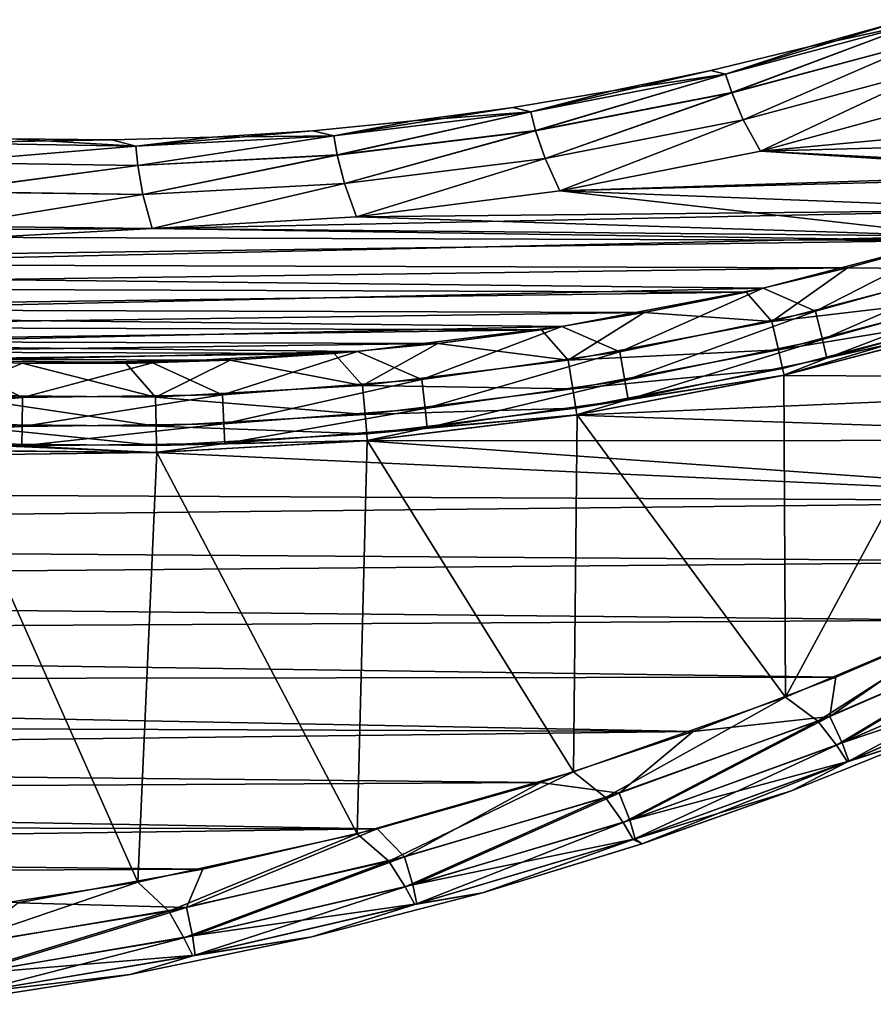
# Model space of a CAD drawing. Header units: millimetres. Extents: x -35.2 to 15.9, y -21 to 21.
# Tile 32 of 57: x -0.4 to 4.4, y -20.8 to -15.3. Entities that reach past the tile are written whole.
import ezdxf

# ---------------------------------------------------------------- set-up
doc = ezdxf.new("R2010")
doc.units = ezdxf.units.MM
doc.header["$LTSCALE"] = 65.185185
for name, color, linetype in [('1', 7, 'CONTINUOUS'), ('149', 7, 'CONTINUOUS'), ('150', 7, 'CONTINUOUS'), ('2', 7, 'CONTINUOUS'), ('23', 7, 'CONTINUOUS'), ('27', 7, 'CONTINUOUS'), ('28', 7, 'CONTINUOUS'), ('4', 7, 'CONTINUOUS'), ('47', 7, 'CONTINUOUS'), ('48', 7, 'CONTINUOUS'), ('69', 7, 'CONTINUOUS'), ('75', 7, 'CONTINUOUS'), ('9', 7, 'CONTINUOUS')]:
    doc.layers.add(name, color=color, linetype=linetype)

msp = doc.modelspace()

# ---------------------------------------------------------------- linework, layer by layer
at = {"layer": '1', "linetype": 'Continuous'}
for points in [[(3.776, -16.0621), (7.0065, -15.7628), (4.8801, -15.7616), (3.776, -16.0621)], [(6.4705, -15.9903), (7.0065, -15.7628), (3.776, -16.0621), (6.4705, -15.9903)], [(5.9277, -16.1995), (6.4705, -15.9903), (3.776, -16.0621), (5.9277, -16.1995)], [(2.6558, -16.2847), (5.9277, -16.1995), (3.776, -16.0621), (2.6558, -16.2847)], [(5.3796, -16.3897), (5.9277, -16.1995), (2.6558, -16.2847), (5.3796, -16.3897)], [(1.5196, -16.4298), (5.3796, -16.3897), (2.6558, -16.2847), (1.5196, -16.4298)], [(4.8241, -16.5615), (5.3796, -16.3897), (0.3796, -16.4955), (4.8241, -16.5615)], [(0.3796, -16.4955), (5.3796, -16.3897), (1.5196, -16.4298), (0.3796, -16.4955)], [(-0.7654, -16.4821), (-4.9279, -16.531), (0.3796, -16.4955), (-0.7654, -16.4821)], [(-4.9279, -16.531), (4.8241, -16.5615), (0.3796, -16.4955), (-4.9279, -16.531)], [(-4.369, -16.6876), (4.8241, -16.5615), (-4.9279, -16.531), (-4.369, -16.6876)], [(4.262, -16.715), (4.8241, -16.5615), (-4.369, -16.6876), (4.262, -16.715)], [(-3.8051, -16.825), (4.262, -16.715), (-4.369, -16.6876), (-3.8051, -16.825)], [(3.6952, -16.8495), (4.262, -16.715), (-3.8051, -16.825), (3.6952, -16.8495)], [(-3.2355, -16.9437), (3.6952, -16.8495), (-3.8051, -16.825), (-3.2355, -16.9437)], [(3.1258, -16.9644), (3.6952, -16.8495), (-3.2355, -16.9437), (3.1258, -16.9644)], [(-2.662, -17.0433), (3.1258, -16.9644), (-3.2355, -16.9437), (-2.662, -17.0433)], [(2.5526, -17.06), (3.1258, -16.9644), (-2.662, -17.0433), (2.5526, -17.06)], [(-2.0865, -17.1233), (2.5526, -17.06), (-2.662, -17.0433), (-2.0865, -17.1233)], [(1.975, -17.1363), (2.5526, -17.06), (-2.0865, -17.1233), (1.975, -17.1363)], [(-1.5096, -17.1838), (1.975, -17.1363), (-2.0865, -17.1233), (-1.5096, -17.1838)], [(1.395, -17.1933), (1.975, -17.1363), (-1.5096, -17.1838), (1.395, -17.1933)], [(-0.9294, -17.2248), (1.395, -17.1933), (-1.5096, -17.1838), (-0.9294, -17.2248)], [(0.8145, -17.2307), (1.395, -17.1933), (-0.9294, -17.2248), (0.8145, -17.2307)], [(-0.3473, -17.2464), (0.8145, -17.2307), (-0.9294, -17.2248), (-0.3473, -17.2464)], [(0.2345, -17.2484), (0.8145, -17.2307), (-0.3473, -17.2464), (0.2345, -17.2484)]]:
    msp.add_3dface(points, dxfattribs=at)
at = {"layer": '149', "linetype": 'Continuous'}
for points in [[(4.0445, -15.4804, -6.5), (4.5856, -15.3288, -6.5), (3.5803, -15.6332, -6.691), (4.0445, -15.4804, -6.5)], [(3.5803, -15.6332, -6.691), (4.5856, -15.3288, -6.5), (4.6508, -15.3488, -6.691), (3.5803, -15.6332, -6.691)], [(3.5803, -15.6332, -6.691), (4.6508, -15.3488, -6.691), (3.6154, -15.7363, -6.8534), (3.5803, -15.6332, -6.691)], [(3.6154, -15.7363, -6.8534), (4.6508, -15.3488, -6.691), (4.6933, -15.4491, -6.8534), (3.6154, -15.7363, -6.8534)], [(3.6154, -15.7363, -6.8534), (4.6933, -15.4491, -6.8534), (3.6797, -15.8881, -6.9619), (3.6154, -15.7363, -6.8534)], [(3.6797, -15.8881, -6.9619), (4.6933, -15.4491, -6.8534), (4.7689, -15.5958, -6.9619), (3.6797, -15.8881, -6.9619)], [(3.4984, -15.6129, -6.5), (4.0445, -15.4804, -6.5), (3.5803, -15.6332, -6.691), (3.4984, -15.6129, -6.5)], [(2.9479, -15.7261, -6.5), (3.4984, -15.6129, -6.5), (2.4928, -15.843, -6.691), (2.9479, -15.7261, -6.5)], [(2.4928, -15.843, -6.691), (3.4984, -15.6129, -6.5), (3.5803, -15.6332, -6.691), (2.4928, -15.843, -6.691)], [(3.776, -16.0621, -7), (3.6797, -15.8881, -6.9619), (4.7689, -15.5958, -6.9619), (3.776, -16.0621, -7)], [(4.8801, -15.7616, -7), (3.776, -16.0621, -7), (4.7689, -15.5958, -6.9619), (4.8801, -15.7616, -7)], [(2.4928, -15.843, -6.691), (3.5803, -15.6332, -6.691), (2.5203, -15.9484, -6.8534), (2.4928, -15.843, -6.691)], [(2.5203, -15.9484, -6.8534), (3.5803, -15.6332, -6.691), (3.6154, -15.7363, -6.8534), (2.5203, -15.9484, -6.8534)], [(2.3936, -15.82, -6.5), (2.9479, -15.7261, -6.5), (2.4928, -15.843, -6.691), (2.3936, -15.82, -6.5)], [(2.5203, -15.9484, -6.8534), (3.6154, -15.7363, -6.8534), (2.5728, -16.1044, -6.9619), (2.5203, -15.9484, -6.8534)], [(2.5728, -16.1044, -6.9619), (3.6154, -15.7363, -6.8534), (3.6797, -15.8881, -6.9619), (2.5728, -16.1044, -6.9619)], [(1.8362, -15.8943, -6.5), (2.3936, -15.82, -6.5), (1.3934, -15.9773, -6.691), (1.8362, -15.8943, -6.5)], [(1.3934, -15.9773, -6.691), (2.3936, -15.82, -6.5), (2.4928, -15.843, -6.691), (1.3934, -15.9773, -6.691)], [(1.3934, -15.9773, -6.691), (2.4928, -15.843, -6.691), (1.4131, -16.0844, -6.8534), (1.3934, -15.9773, -6.691)], [(1.4131, -16.0844, -6.8534), (2.4928, -15.843, -6.691), (2.5203, -15.9484, -6.8534), (1.4131, -16.0844, -6.8534)], [(2.6558, -16.2847, -7), (2.5728, -16.1044, -6.9619), (3.6797, -15.8881, -6.9619), (2.6558, -16.2847, -7)], [(3.776, -16.0621, -7), (2.6558, -16.2847, -7), (3.6797, -15.8881, -6.9619), (3.776, -16.0621, -7)], [(1.2766, -15.949, -6.5), (1.8362, -15.8943, -6.5), (1.3934, -15.9773, -6.691), (1.2766, -15.949, -6.5)], [(-0.4083, -15.9948, -6.5), (0.1537, -15.9993, -6.5), (-0.8201, -16.0169, -6.691), (-0.4083, -15.9948, -6.5)], [(-0.8201, -16.0169, -6.691), (0.1537, -15.9993, -6.5), (0.2873, -16.0353, -6.691), (-0.8201, -16.0169, -6.691)], [(0.1537, -15.9993, -6.5), (0.7156, -15.984, -6.5), (0.2873, -16.0353, -6.691), (0.1537, -15.9993, -6.5)], [(0.7156, -15.984, -6.5), (1.2766, -15.949, -6.5), (0.2873, -16.0353, -6.691), (0.7156, -15.984, -6.5)], [(0.2873, -16.0353, -6.691), (1.2766, -15.949, -6.5), (1.3934, -15.9773, -6.691), (0.2873, -16.0353, -6.691)], [(0.2873, -16.0353, -6.691), (1.3934, -15.9773, -6.691), (0.2991, -16.1435, -6.8534), (0.2873, -16.0353, -6.691)], [(0.2991, -16.1435, -6.8534), (1.3934, -15.9773, -6.691), (1.4131, -16.0844, -6.8534), (0.2991, -16.1435, -6.8534)], [(1.4131, -16.0844, -6.8534), (2.5203, -15.9484, -6.8534), (1.4536, -16.2438, -6.9619), (1.4131, -16.0844, -6.8534)], [(1.4536, -16.2438, -6.9619), (2.5203, -15.9484, -6.8534), (2.5728, -16.1044, -6.9619), (1.4536, -16.2438, -6.9619)], [(-0.8201, -16.0169, -6.691), (0.2873, -16.0353, -6.691), (-0.8162, -16.1257, -6.8534), (-0.8201, -16.0169, -6.691)], [(-0.8162, -16.1257, -6.8534), (0.2873, -16.0353, -6.691), (0.2991, -16.1435, -6.8534), (-0.8162, -16.1257, -6.8534)], [(0.2991, -16.1435, -6.8534), (1.4131, -16.0844, -6.8534), (0.3275, -16.3054, -6.9619), (0.2991, -16.1435, -6.8534)], [(0.3275, -16.3054, -6.9619), (1.4131, -16.0844, -6.8534), (1.4536, -16.2438, -6.9619), (0.3275, -16.3054, -6.9619)], [(1.5196, -16.4298, -7), (1.4536, -16.2438, -6.9619), (2.5728, -16.1044, -6.9619), (1.5196, -16.4298, -7)], [(2.6558, -16.2847, -7), (1.5196, -16.4298, -7), (2.5728, -16.1044, -6.9619), (2.6558, -16.2847, -7)], [(-0.8162, -16.1257, -6.8534), (0.2991, -16.1435, -6.8534), (-0.8003, -16.289, -6.9619), (-0.8162, -16.1257, -6.8534)], [(-0.8003, -16.289, -6.9619), (0.2991, -16.1435, -6.8534), (0.3275, -16.3054, -6.9619), (-0.8003, -16.289, -6.9619)], [(0.3796, -16.4955, -7), (0.3275, -16.3054, -6.9619), (1.4536, -16.2438, -6.9619), (0.3796, -16.4955, -7)], [(1.5196, -16.4298, -7), (0.3796, -16.4955, -7), (1.4536, -16.2438, -6.9619), (1.5196, -16.4298, -7)], [(-0.7653, -16.4821, -7), (-0.8003, -16.289, -6.9619), (0.3275, -16.3054, -6.9619), (-0.7653, -16.4821, -7)], [(0.3796, -16.4955, -7), (-0.7653, -16.4821, -7), (0.3275, -16.3054, -6.9619), (0.3796, -16.4955, -7)]]:
    msp.add_3dface(points, dxfattribs=at)
at = {"layer": '150', "linetype": 'Continuous'}
for points in [[(4.5856, -15.3288, -0.5), (4.0445, -15.4804, -0.5), (4.6508, -15.3489, -0.3087), (4.5856, -15.3288, -0.5)], [(4.6508, -15.3489, -0.3087), (4.0445, -15.4804, -0.5), (3.5804, -15.6333, -0.3087), (4.6508, -15.3489, -0.3087)], [(4.6508, -15.3489, -0.3087), (3.5804, -15.6333, -0.3087), (3.6155, -15.7366, -0.1463), (4.6508, -15.3489, -0.3087)], [(4.6935, -15.4494, -0.1463), (4.6508, -15.3489, -0.3087), (3.6155, -15.7366, -0.1463), (4.6935, -15.4494, -0.1463)], [(4.6935, -15.4494, -0.1463), (3.6155, -15.7366, -0.1463), (3.6798, -15.8885, -0.0379), (4.6935, -15.4494, -0.1463)], [(4.7691, -15.5961, -0.0379), (4.6935, -15.4494, -0.1463), (3.6798, -15.8885, -0.0379), (4.7691, -15.5961, -0.0379)], [(4.0445, -15.4804, -0.5), (3.4984, -15.6129, -0.5), (3.5804, -15.6333, -0.3087), (4.0445, -15.4804, -0.5)], [(3.4984, -15.6129, -0.5), (2.9479, -15.7261, -0.5), (3.5804, -15.6333, -0.3087), (3.4984, -15.6129, -0.5)], [(3.776, -16.0621), (4.7691, -15.5961, -0.0379), (3.6798, -15.8885, -0.0379), (3.776, -16.0621)], [(3.776, -16.0621), (4.8801, -15.7616), (4.7691, -15.5961, -0.0379), (3.776, -16.0621)], [(3.5804, -15.6333, -0.3087), (2.9479, -15.7261, -0.5), (2.4928, -15.8431, -0.3087), (3.5804, -15.6333, -0.3087)], [(3.5804, -15.6333, -0.3087), (2.4928, -15.8431, -0.3087), (2.5204, -15.9487, -0.1463), (3.5804, -15.6333, -0.3087)], [(3.6155, -15.7366, -0.1463), (3.5804, -15.6333, -0.3087), (2.5204, -15.9487, -0.1463), (3.6155, -15.7366, -0.1463)], [(2.9479, -15.7261, -0.5), (2.3936, -15.82, -0.5), (2.4928, -15.8431, -0.3087), (2.9479, -15.7261, -0.5)], [(3.6155, -15.7366, -0.1463), (2.5204, -15.9487, -0.1463), (2.5729, -16.1048, -0.0379), (3.6155, -15.7366, -0.1463)], [(3.6798, -15.8885, -0.0379), (3.6155, -15.7366, -0.1463), (2.5729, -16.1048, -0.0379), (3.6798, -15.8885, -0.0379)], [(2.3936, -15.82, -0.5), (1.8362, -15.8943, -0.5), (2.4928, -15.8431, -0.3087), (2.3936, -15.82, -0.5)], [(2.4928, -15.8431, -0.3087), (1.8362, -15.8943, -0.5), (1.3934, -15.9774, -0.3087), (2.4928, -15.8431, -0.3087)], [(2.4928, -15.8431, -0.3087), (1.3934, -15.9774, -0.3087), (1.4131, -16.0846, -0.1463), (2.4928, -15.8431, -0.3087)], [(2.5204, -15.9487, -0.1463), (2.4928, -15.8431, -0.3087), (1.4131, -16.0846, -0.1463), (2.5204, -15.9487, -0.1463)], [(2.6558, -16.2847), (3.6798, -15.8885, -0.0379), (2.5729, -16.1048, -0.0379), (2.6558, -16.2847)], [(2.6558, -16.2847), (3.776, -16.0621), (3.6798, -15.8885, -0.0379), (2.6558, -16.2847)], [(1.8362, -15.8943, -0.5), (1.2766, -15.949, -0.5), (1.3934, -15.9774, -0.3087), (1.8362, -15.8943, -0.5)], [(0.2873, -16.0355, -0.3087), (-0.4083, -15.9948, -0.5), (-0.8201, -16.0171, -0.3087), (0.2873, -16.0355, -0.3087)], [(0.1537, -15.9993, -0.5), (-0.4083, -15.9948, -0.5), (0.2873, -16.0355, -0.3087), (0.1537, -15.9993, -0.5)], [(0.7156, -15.984, -0.5), (0.1537, -15.9993, -0.5), (0.2873, -16.0355, -0.3087), (0.7156, -15.984, -0.5)], [(1.3934, -15.9774, -0.3087), (0.7156, -15.984, -0.5), (0.2873, -16.0355, -0.3087), (1.3934, -15.9774, -0.3087)], [(1.3934, -15.9774, -0.3087), (0.2873, -16.0355, -0.3087), (0.2992, -16.1438, -0.1463), (1.3934, -15.9774, -0.3087)], [(1.4131, -16.0846, -0.1463), (1.3934, -15.9774, -0.3087), (0.2992, -16.1438, -0.1463), (1.4131, -16.0846, -0.1463)], [(1.2766, -15.949, -0.5), (0.7156, -15.984, -0.5), (1.3934, -15.9774, -0.3087), (1.2766, -15.949, -0.5)], [(2.5204, -15.9487, -0.1463), (1.4131, -16.0846, -0.1463), (1.4537, -16.2441, -0.0379), (2.5204, -15.9487, -0.1463)], [(2.5729, -16.1048, -0.0379), (2.5204, -15.9487, -0.1463), (1.4537, -16.2441, -0.0379), (2.5729, -16.1048, -0.0379)], [(0.2873, -16.0355, -0.3087), (-0.8201, -16.0171, -0.3087), (-0.8162, -16.1259, -0.1463), (0.2873, -16.0355, -0.3087)], [(0.2992, -16.1438, -0.1463), (0.2873, -16.0355, -0.3087), (-0.8162, -16.1259, -0.1463), (0.2992, -16.1438, -0.1463)], [(1.4131, -16.0846, -0.1463), (0.2992, -16.1438, -0.1463), (0.3275, -16.3057, -0.0379), (1.4131, -16.0846, -0.1463)], [(1.4537, -16.2441, -0.0379), (1.4131, -16.0846, -0.1463), (0.3275, -16.3057, -0.0379), (1.4537, -16.2441, -0.0379)], [(1.5196, -16.4298), (2.5729, -16.1048, -0.0379), (1.4537, -16.2441, -0.0379), (1.5196, -16.4298)], [(1.5196, -16.4298), (2.6558, -16.2847), (2.5729, -16.1048, -0.0379), (1.5196, -16.4298)], [(0.2992, -16.1438, -0.1463), (-0.8162, -16.1259, -0.1463), (-0.8002, -16.2894, -0.0379), (0.2992, -16.1438, -0.1463)], [(0.3275, -16.3057, -0.0379), (0.2992, -16.1438, -0.1463), (-0.8002, -16.2894, -0.0379), (0.3275, -16.3057, -0.0379)], [(0.3796, -16.4955), (1.4537, -16.2441, -0.0379), (0.3275, -16.3057, -0.0379), (0.3796, -16.4955)], [(0.3796, -16.4955), (1.5196, -16.4298), (1.4537, -16.2441, -0.0379), (0.3796, -16.4955)], [(-0.7654, -16.4821), (0.3275, -16.3057, -0.0379), (-0.8002, -16.2894, -0.0379), (-0.7654, -16.4821)], [(-0.7654, -16.4821), (0.3796, -16.4955), (0.3275, -16.3057, -0.0379), (-0.7654, -16.4821)]]:
    msp.add_3dface(points, dxfattribs=at)
at = {"layer": '2', "linetype": 'Continuous'}
for points in [[(4.8801, -15.7616, -7), (5.9892, -16.1769, -7), (3.776, -16.0621, -7), (4.8801, -15.7616, -7)], [(3.776, -16.0621, -7), (5.9892, -16.1769, -7), (2.6558, -16.2847, -7), (3.776, -16.0621, -7)], [(5.9892, -16.1769, -7), (4.9026, -16.5385, -7), (2.6558, -16.2847, -7), (5.9892, -16.1769, -7)], [(2.6558, -16.2847, -7), (4.9026, -16.5385, -7), (1.5196, -16.4298, -7), (2.6558, -16.2847, -7)], [(1.5196, -16.4298, -7), (4.9026, -16.5385, -7), (0.3796, -16.4955, -7), (1.5196, -16.4298, -7)], [(0.3796, -16.4955, -7), (-4.1629, -16.7401, -7), (-0.7653, -16.4821, -7), (0.3796, -16.4955, -7)], [(4.9026, -16.5385, -7), (-4.1629, -16.7401, -7), (0.3796, -16.4955, -7), (4.9026, -16.5385, -7)], [(3.7912, -16.8281, -7), (-4.1629, -16.7401, -7), (4.9026, -16.5385, -7), (3.7912, -16.8281, -7)], [(-3.0425, -16.9794, -7), (-4.1629, -16.7401, -7), (3.7912, -16.8281, -7), (-3.0425, -16.9794, -7)], [(2.6659, -17.0427, -7), (-3.0425, -16.9794, -7), (3.7912, -16.8281, -7), (2.6659, -17.0427, -7)], [(-1.9077, -17.1442, -7), (-3.0425, -16.9794, -7), (2.6659, -17.0427, -7), (-1.9077, -17.1442, -7)], [(1.5255, -17.1823, -7), (-1.9077, -17.1442, -7), (2.6659, -17.0427, -7), (1.5255, -17.1823, -7)], [(-0.7659, -17.2328, -7), (-1.9077, -17.1442, -7), (1.5255, -17.1823, -7), (-0.7659, -17.2328, -7)], [(0.3817, -17.2457, -7), (-0.7659, -17.2328, -7), (1.5255, -17.1823, -7), (0.3817, -17.2457, -7)]]:
    msp.add_3dface(points, dxfattribs=at)
at = {"layer": '23', "linetype": 'Continuous'}
for points in [[(5.0489, -17.0167, -2.75), (3.9071, -17.3145, -2.75), (3.9148, -19.112, -2.75), (5.0489, -17.0167, -2.75)], [(5.0709, -18.6221, -2.75), (5.0489, -17.0167, -2.75), (3.9148, -19.112, -2.75), (5.0709, -18.6221, -2.75)], [(3.9071, -17.3145, -2.75), (2.7514, -17.5354, -2.75), (3.9148, -19.112, -2.75), (3.9071, -17.3145, -2.75)], [(2.7514, -17.5354, -2.75), (1.5804, -17.6793, -2.75), (2.7318, -19.5297, -2.75), (2.7514, -17.5354, -2.75)], [(3.9148, -19.112, -2.75), (2.7514, -17.5354, -2.75), (2.7318, -19.5297, -2.75), (3.9148, -19.112, -2.75)], [(1.5804, -17.6793, -2.75), (0.405, -17.7454, -2.75), (1.5233, -19.8749, -2.75), (1.5804, -17.6793, -2.75)], [(2.7318, -19.5297, -2.75), (1.5804, -17.6793, -2.75), (1.5233, -19.8749, -2.75), (2.7318, -19.5297, -2.75)], [(0.2995, -20.1447, -2.75), (-0.7741, -17.7329, -2.75), (-0.9421, -20.3396, -2.75), (0.2995, -20.1447, -2.75)], [(0.405, -17.7454, -2.75), (-0.7741, -17.7329, -2.75), (0.2995, -20.1447, -2.75), (0.405, -17.7454, -2.75)], [(1.5233, -19.8749, -2.75), (0.405, -17.7454, -2.75), (0.2995, -20.1447, -2.75), (1.5233, -19.8749, -2.75)]]:
    msp.add_3dface(points, dxfattribs=at)
at = {"layer": '27', "linetype": 'Continuous'}
for points in [[(3.8987, -17.3166, -4.05), (5.0404, -17.0192, -4.05), (7.444, -17.3339, -4.05), (3.8987, -17.3166, -4.05)], [(2.7397, -17.5372, -4.05), (3.8987, -17.3166, -4.05), (7.444, -17.3339, -4.05), (2.7397, -17.5372, -4.05)], [(6.8824, -17.677, -4.05), (2.7397, -17.5372, -4.05), (7.444, -17.3339, -4.05), (6.8824, -17.677, -4.05)], [(1.5686, -17.6806, -4.05), (2.7397, -17.5372, -4.05), (6.8824, -17.677, -4.05), (1.5686, -17.6806, -4.05)], [(-0.789, -17.7325, -4.05), (0.3907, -17.7456, -4.05), (-13.9982, -17.608, -4.05), (-0.789, -17.7325, -4.05)], [(-13.9982, -17.608, -4.05), (0.3907, -17.7456, -4.05), (-13.4481, -17.9243, -4.05), (-13.9982, -17.608, -4.05)], [(0.3907, -17.7456, -4.05), (1.5686, -17.6806, -4.05), (6.279, -18.0168, -4.05), (0.3907, -17.7456, -4.05)], [(6.279, -18.0168, -4.05), (1.5686, -17.6806, -4.05), (6.8824, -17.677, -4.05), (6.279, -18.0168, -4.05)], [(-13.4481, -17.9243, -4.05), (0.3907, -17.7456, -4.05), (6.279, -18.0168, -4.05), (-13.4481, -17.9243, -4.05)], [(-12.8862, -18.2247, -4.05), (-13.4481, -17.9243, -4.05), (6.279, -18.0168, -4.05), (-12.8862, -18.2247, -4.05)], [(5.6332, -18.3536, -4.05), (-12.8862, -18.2247, -4.05), (6.279, -18.0168, -4.05), (5.6332, -18.3536, -4.05)], [(-12.3137, -18.5084, -4.05), (-12.8862, -18.2247, -4.05), (5.6332, -18.3536, -4.05), (-12.3137, -18.5084, -4.05)], [(4.9398, -18.6819, -4.05), (-12.3137, -18.5084, -4.05), (5.6332, -18.3536, -4.05), (4.9398, -18.6819, -4.05)], [(-11.7323, -18.7745, -4.05), (-12.3137, -18.5084, -4.05), (4.9398, -18.6819, -4.05), (-11.7323, -18.7745, -4.05)], [(4.1967, -19.0006, -4.05), (-11.7323, -18.7745, -4.05), (4.9398, -18.6819, -4.05), (4.1967, -19.0006, -4.05)], [(-11.1435, -19.0217, -4.05), (-11.7323, -18.7745, -4.05), (4.1967, -19.0006, -4.05), (-11.1435, -19.0217, -4.05)], [(3.4005, -19.3042, -4.05), (-11.1435, -19.0217, -4.05), (4.1967, -19.0006, -4.05), (3.4005, -19.3042, -4.05)], [(-10.545, -19.2509, -4.05), (-11.1435, -19.0217, -4.05), (3.4005, -19.3042, -4.05), (-10.545, -19.2509, -4.05)], [(-9.9371, -19.4623, -4.05), (-10.545, -19.2509, -4.05), (3.4005, -19.3042, -4.05), (-9.9371, -19.4623, -4.05)], [(2.5467, -19.5877, -4.05), (-9.9371, -19.4623, -4.05), (3.4005, -19.3042, -4.05), (2.5467, -19.5877, -4.05)], [(-9.3234, -19.6548, -4.05), (-9.9371, -19.4623, -4.05), (2.5467, -19.5877, -4.05), (-9.3234, -19.6548, -4.05)], [(1.6354, -19.8474, -4.05), (-9.3234, -19.6548, -4.05), (2.5467, -19.5877, -4.05), (1.6354, -19.8474, -4.05)], [(-8.7075, -19.8274, -4.05), (-9.3234, -19.6548, -4.05), (1.6354, -19.8474, -4.05), (-8.7075, -19.8274, -4.05)], [(-8.0895, -19.9796, -4.05), (-8.7075, -19.8274, -4.05), (1.6354, -19.8474, -4.05), (-8.0895, -19.9796, -4.05)], [(0.6618, -20.0721, -4.05), (-8.0895, -19.9796, -4.05), (1.6354, -19.8474, -4.05), (0.6618, -20.0721, -4.05)], [(-7.4659, -20.112, -4.05), (-8.0895, -19.9796, -4.05), (0.6618, -20.0721, -4.05), (-7.4659, -20.112, -4.05)], [(-0.3715, -20.261, -4.05), (-7.4659, -20.112, -4.05), (0.6618, -20.0721, -4.05), (-0.3715, -20.261, -4.05)]]:
    msp.add_3dface(points, dxfattribs=at)
at = {"layer": '28', "linetype": 'Continuous'}
for points in [[(4.7279, -19.321, -3.55), (3.9494, -19.6343, -3.25), (3.9492, -19.6344, -3.55), (4.7279, -19.321, -3.55)], [(4.7281, -19.3209, -3.25), (3.9494, -19.6343, -3.25), (4.7279, -19.321, -3.55), (4.7281, -19.3209, -3.25)], [(3.9492, -19.6344, -3.55), (3.1143, -19.9311, -3.25), (3.1142, -19.9312, -3.55), (3.9492, -19.6344, -3.55)], [(3.9494, -19.6343, -3.25), (3.1143, -19.9311, -3.25), (3.9492, -19.6344, -3.55), (3.9494, -19.6343, -3.25)], [(3.1142, -19.9312, -3.55), (2.2232, -20.2051, -3.25), (2.223, -20.2051, -3.55), (3.1142, -19.9312, -3.55)], [(3.1143, -19.9311, -3.25), (2.2232, -20.2051, -3.25), (3.1142, -19.9312, -3.55), (3.1143, -19.9311, -3.25)], [(2.223, -20.2051, -3.55), (1.2713, -20.4508, -3.25), (1.2712, -20.4508, -3.55), (2.223, -20.2051, -3.55)], [(2.2232, -20.2051, -3.25), (1.2713, -20.4508, -3.25), (2.223, -20.2051, -3.55), (2.2232, -20.2051, -3.25)], [(1.2713, -20.4508, -3.25), (0.2574, -20.6611, -3.25), (1.2712, -20.4508, -3.55), (1.2713, -20.4508, -3.25)], [(1.2712, -20.4508, -3.55), (0.2574, -20.6611, -3.25), (0.2574, -20.6611, -3.55), (1.2712, -20.4508, -3.55)], [(0.2574, -20.6611, -3.25), (-0.8119, -20.8273, -3.25), (0.2574, -20.6611, -3.55), (0.2574, -20.6611, -3.25)], [(0.2574, -20.6611, -3.55), (-0.8119, -20.8273, -3.25), (-0.8118, -20.8272, -3.55), (0.2574, -20.6611, -3.55)]]:
    msp.add_3dface(points, dxfattribs=at)
at = {"layer": '4', "linetype": 'Continuous'}
for points in [[(3.8987, -17.3166, -4.05), (3.9012, -17.316, -6.5), (5.0404, -17.0192, -4.05), (3.8987, -17.3166, -4.05)], [(3.9012, -17.316, -6.5), (5.0434, -17.0184, -6.5), (5.0404, -17.0192, -4.05), (3.9012, -17.316, -6.5)], [(5.0489, -17.0167, -2.75), (3.9087, -17.3143, -0.5), (3.9071, -17.3145, -2.75), (5.0489, -17.0167, -2.75)], [(5.0495, -17.0166, -0.5), (3.9087, -17.3143, -0.5), (5.0489, -17.0167, -2.75), (5.0495, -17.0166, -0.5)], [(2.7397, -17.5372, -4.05), (2.7417, -17.537, -6.5), (3.8987, -17.3166, -4.05), (2.7397, -17.5372, -4.05)], [(2.7417, -17.537, -6.5), (3.9012, -17.316, -6.5), (3.8987, -17.3166, -4.05), (2.7417, -17.537, -6.5)], [(3.9087, -17.3143, -0.5), (2.7505, -17.5356, -0.5), (3.9071, -17.3145, -2.75), (3.9087, -17.3143, -0.5)], [(3.9071, -17.3145, -2.75), (2.7505, -17.5356, -0.5), (2.7514, -17.5354, -2.75), (3.9071, -17.3145, -2.75)], [(1.5686, -17.6806, -4.05), (1.5699, -17.6804, -6.5), (2.7397, -17.5372, -4.05), (1.5686, -17.6806, -4.05)], [(1.5699, -17.6804, -6.5), (2.7417, -17.537, -6.5), (2.7397, -17.5372, -4.05), (1.5699, -17.6804, -6.5)], [(2.7505, -17.5356, -0.5), (1.5801, -17.6795, -0.5), (2.7514, -17.5354, -2.75), (2.7505, -17.5356, -0.5)], [(2.7514, -17.5354, -2.75), (1.5801, -17.6795, -0.5), (1.5804, -17.6793, -2.75), (2.7514, -17.5354, -2.75)], [(0.3907, -17.7456, -4.05), (0.3915, -17.7457, -6.5), (1.5686, -17.6806, -4.05), (0.3907, -17.7456, -4.05)], [(0.3915, -17.7457, -6.5), (1.5699, -17.6804, -6.5), (1.5686, -17.6806, -4.05), (0.3915, -17.7457, -6.5)], [(1.5801, -17.6795, -0.5), (0.4029, -17.7454, -0.5), (0.405, -17.7454, -2.75), (1.5801, -17.6795, -0.5)], [(1.5804, -17.6793, -2.75), (1.5801, -17.6795, -0.5), (0.405, -17.7454, -2.75), (1.5804, -17.6793, -2.75)], [(-0.789, -17.7325, -4.05), (-0.7881, -17.7325, -6.5), (0.3907, -17.7456, -4.05), (-0.789, -17.7325, -4.05)], [(-0.7881, -17.7325, -6.5), (0.3915, -17.7457, -6.5), (0.3907, -17.7456, -4.05), (-0.7881, -17.7325, -6.5)], [(0.4029, -17.7454, -0.5), (-0.7754, -17.7331, -0.5), (-0.7741, -17.7329, -2.75), (0.4029, -17.7454, -0.5)], [(0.405, -17.7454, -2.75), (0.4029, -17.7454, -0.5), (-0.7741, -17.7329, -2.75), (0.405, -17.7454, -2.75)]]:
    msp.add_3dface(points, dxfattribs=at)
at = {"layer": '47', "linetype": 'Continuous'}
for points in [[(4.1967, -19.0006, -4.05), (4.9398, -18.6819, -4.05), (4.1622, -19.22, -4.0121), (4.1967, -19.0006, -4.05)], [(4.9398, -18.6819, -4.05), (5.3091, -18.7221, -4.0121), (4.1622, -19.22, -4.0121), (4.9398, -18.6819, -4.05)], [(5.3091, -18.7221, -4.0121), (4.2323, -19.3669, -3.9037), (4.1622, -19.22, -4.0121), (5.3091, -18.7221, -4.0121)], [(5.3906, -18.8633, -3.9037), (4.2323, -19.3669, -3.9037), (5.3091, -18.7221, -4.0121), (5.3906, -18.8633, -3.9037)], [(5.3906, -18.8633, -3.9037), (5.4353, -18.9621, -3.7413), (4.2323, -19.3669, -3.9037), (5.3906, -18.8633, -3.9037)], [(5.4353, -18.9621, -3.7413), (4.2696, -19.4689, -3.7413), (4.2323, -19.3669, -3.9037), (5.4353, -18.9621, -3.7413)], [(5.4353, -18.9621, -3.7413), (4.7279, -19.321, -3.55), (4.2696, -19.4689, -3.7413), (5.4353, -18.9621, -3.7413)], [(3.4005, -19.3042, -4.05), (4.1967, -19.0006, -4.05), (4.1622, -19.22, -4.0121), (3.4005, -19.3042, -4.05)], [(3.4005, -19.3042, -4.05), (4.1622, -19.22, -4.0121), (2.9873, -19.6477, -4.0121), (3.4005, -19.3042, -4.05)], [(4.1622, -19.22, -4.0121), (3.0457, -19.7995, -3.9037), (2.9873, -19.6477, -4.0121), (4.1622, -19.22, -4.0121)], [(4.2323, -19.3669, -3.9037), (3.0457, -19.7995, -3.9037), (4.1622, -19.22, -4.0121), (4.2323, -19.3669, -3.9037)], [(2.5467, -19.5877, -4.05), (3.4005, -19.3042, -4.05), (2.9873, -19.6477, -4.0121), (2.5467, -19.5877, -4.05)], [(4.7279, -19.321, -3.55), (3.9492, -19.6344, -3.55), (4.2696, -19.4689, -3.7413), (4.7279, -19.321, -3.55)], [(4.2323, -19.3669, -3.9037), (4.2696, -19.4689, -3.7413), (3.0457, -19.7995, -3.9037), (4.2323, -19.3669, -3.9037)], [(4.2696, -19.4689, -3.7413), (3.0753, -19.904, -3.7413), (3.0457, -19.7995, -3.9037), (4.2696, -19.4689, -3.7413)], [(4.2696, -19.4689, -3.7413), (3.1142, -19.9312, -3.55), (3.0753, -19.904, -3.7413), (4.2696, -19.4689, -3.7413)], [(3.9492, -19.6344, -3.55), (3.1142, -19.9312, -3.55), (4.2696, -19.4689, -3.7413), (3.9492, -19.6344, -3.55)], [(1.6354, -19.8474, -4.05), (2.5467, -19.5877, -4.05), (1.7887, -20.0037, -4.0121), (1.6354, -19.8474, -4.05)], [(2.5467, -19.5877, -4.05), (2.9873, -19.6477, -4.0121), (1.7887, -20.0037, -4.0121), (2.5467, -19.5877, -4.05)], [(2.9873, -19.6477, -4.0121), (1.8351, -20.1594, -3.9037), (1.7887, -20.0037, -4.0121), (2.9873, -19.6477, -4.0121)], [(3.0457, -19.7995, -3.9037), (1.8351, -20.1594, -3.9037), (2.9873, -19.6477, -4.0121), (3.0457, -19.7995, -3.9037)], [(0.6618, -20.0721, -4.05), (1.6354, -19.8474, -4.05), (0.5708, -20.2866, -4.0121), (0.6618, -20.0721, -4.05)], [(1.6354, -19.8474, -4.05), (1.7887, -20.0037, -4.0121), (0.5708, -20.2866, -4.0121), (1.6354, -19.8474, -4.05)], [(3.0457, -19.7995, -3.9037), (3.0753, -19.904, -3.7413), (1.8351, -20.1594, -3.9037), (3.0457, -19.7995, -3.9037)], [(3.0753, -19.904, -3.7413), (1.8568, -20.2659, -3.7413), (1.8351, -20.1594, -3.9037), (3.0753, -19.904, -3.7413)], [(3.0753, -19.904, -3.7413), (2.223, -20.2051, -3.55), (1.8568, -20.2659, -3.7413), (3.0753, -19.904, -3.7413)], [(3.1142, -19.9312, -3.55), (2.223, -20.2051, -3.55), (3.0753, -19.904, -3.7413), (3.1142, -19.9312, -3.55)], [(1.7887, -20.0037, -4.0121), (0.6049, -20.4454, -3.9037), (0.5708, -20.2866, -4.0121), (1.7887, -20.0037, -4.0121)], [(1.8351, -20.1594, -3.9037), (0.6049, -20.4454, -3.9037), (1.7887, -20.0037, -4.0121), (1.8351, -20.1594, -3.9037)], [(-0.3715, -20.261, -4.05), (0.6618, -20.0721, -4.05), (0.5708, -20.2866, -4.0121), (-0.3715, -20.261, -4.05)], [(1.8351, -20.1594, -3.9037), (1.8568, -20.2659, -3.7413), (0.6049, -20.4454, -3.9037), (1.8351, -20.1594, -3.9037)], [(2.223, -20.2051, -3.55), (1.2712, -20.4508, -3.55), (1.8568, -20.2659, -3.7413), (2.223, -20.2051, -3.55)], [(-0.3715, -20.261, -4.05), (0.5708, -20.2866, -4.0121), (-0.662, -20.4954, -4.0121), (-0.3715, -20.261, -4.05)], [(0.5708, -20.2866, -4.0121), (-0.6404, -20.6564, -3.9037), (-0.662, -20.4954, -4.0121), (0.5708, -20.2866, -4.0121)], [(0.6049, -20.4454, -3.9037), (-0.6404, -20.6564, -3.9037), (0.5708, -20.2866, -4.0121), (0.6049, -20.4454, -3.9037)], [(1.8568, -20.2659, -3.7413), (0.6186, -20.5534, -3.7413), (0.6049, -20.4454, -3.9037), (1.8568, -20.2659, -3.7413)], [(1.8568, -20.2659, -3.7413), (1.2712, -20.4508, -3.55), (0.6186, -20.5534, -3.7413), (1.8568, -20.2659, -3.7413)], [(0.6049, -20.4454, -3.9037), (0.6186, -20.5534, -3.7413), (-0.6404, -20.6564, -3.9037), (0.6049, -20.4454, -3.9037)], [(1.2712, -20.4508, -3.55), (0.2574, -20.6611, -3.55), (0.6186, -20.5534, -3.7413), (1.2712, -20.4508, -3.55)], [(0.6186, -20.5534, -3.7413), (-0.6348, -20.7652, -3.7413), (-0.6404, -20.6564, -3.9037), (0.6186, -20.5534, -3.7413)], [(0.6186, -20.5534, -3.7413), (0.2574, -20.6611, -3.55), (-0.6348, -20.7652, -3.7413), (0.6186, -20.5534, -3.7413)], [(0.2574, -20.6611, -3.55), (-0.8118, -20.8272, -3.55), (-0.6348, -20.7652, -3.7413), (0.2574, -20.6611, -3.55)]]:
    msp.add_3dface(points, dxfattribs=at)
at = {"layer": '48', "linetype": 'Continuous'}
for points in [[(5.0709, -18.6221, -2.75), (3.9148, -19.112, -2.75), (4.0966, -19.2464, -2.7881), (5.0709, -18.6221, -2.75)], [(5.2544, -18.7481, -2.7881), (5.0709, -18.6221, -2.75), (4.0966, -19.2464, -2.7881), (5.2544, -18.7481, -2.7881)], [(5.2544, -18.7481, -2.7881), (4.0966, -19.2464, -2.7881), (4.2006, -19.3798, -2.8966), (5.2544, -18.7481, -2.7881)], [(5.3641, -18.876, -2.8966), (5.2544, -18.7481, -2.7881), (4.2006, -19.3798, -2.8966), (5.3641, -18.876, -2.8966)], [(4.261, -19.4725, -3.059), (5.3641, -18.876, -2.8966), (4.2006, -19.3798, -2.8966), (4.261, -19.4725, -3.059)], [(4.261, -19.4725, -3.059), (5.4282, -18.9657, -3.059), (5.3641, -18.876, -2.8966), (4.261, -19.4725, -3.059)], [(4.261, -19.4725, -3.059), (4.7281, -19.3209, -3.25), (5.4282, -18.9657, -3.059), (4.261, -19.4725, -3.059)], [(3.9148, -19.112, -2.75), (2.7318, -19.5297, -2.75), (2.9106, -19.6732, -2.7881), (3.9148, -19.112, -2.75)], [(4.0966, -19.2464, -2.7881), (3.9148, -19.112, -2.75), (2.9106, -19.6732, -2.7881), (4.0966, -19.2464, -2.7881)], [(4.0966, -19.2464, -2.7881), (2.9106, -19.6732, -2.7881), (3.0086, -19.812, -2.8966), (4.0966, -19.2464, -2.7881)], [(4.2006, -19.3798, -2.8966), (4.0966, -19.2464, -2.7881), (3.0086, -19.812, -2.8966), (4.2006, -19.3798, -2.8966)], [(3.9494, -19.6343, -3.25), (4.7281, -19.3209, -3.25), (4.261, -19.4725, -3.059), (3.9494, -19.6343, -3.25)], [(3.0652, -19.9075, -3.059), (4.2006, -19.3798, -2.8966), (3.0086, -19.812, -2.8966), (3.0652, -19.9075, -3.059)], [(3.0652, -19.9075, -3.059), (4.261, -19.4725, -3.059), (4.2006, -19.3798, -2.8966), (3.0652, -19.9075, -3.059)], [(3.0652, -19.9075, -3.059), (3.9494, -19.6343, -3.25), (4.261, -19.4725, -3.059), (3.0652, -19.9075, -3.059)], [(2.7318, -19.5297, -2.75), (1.5233, -19.8749, -2.75), (1.7008, -20.0271, -2.7881), (2.7318, -19.5297, -2.75)], [(2.9106, -19.6732, -2.7881), (2.7318, -19.5297, -2.75), (1.7008, -20.0271, -2.7881), (2.9106, -19.6732, -2.7881)], [(2.9106, -19.6732, -2.7881), (1.7008, -20.0271, -2.7881), (1.7926, -20.1709, -2.8966), (2.9106, -19.6732, -2.7881)], [(3.0086, -19.812, -2.8966), (2.9106, -19.6732, -2.7881), (1.7926, -20.1709, -2.8966), (3.0086, -19.812, -2.8966)], [(3.1143, -19.9311, -3.25), (3.9494, -19.6343, -3.25), (3.0652, -19.9075, -3.059), (3.1143, -19.9311, -3.25)], [(1.8452, -20.2691, -3.059), (3.0086, -19.812, -2.8966), (1.7926, -20.1709, -2.8966), (1.8452, -20.2691, -3.059)], [(1.8452, -20.2691, -3.059), (3.0652, -19.9075, -3.059), (3.0086, -19.812, -2.8966), (1.8452, -20.2691, -3.059)], [(1.5233, -19.8749, -2.75), (0.2995, -20.1447, -2.75), (0.4717, -20.3066, -2.7881), (1.5233, -19.8749, -2.75)], [(1.7008, -20.0271, -2.7881), (1.5233, -19.8749, -2.75), (0.4717, -20.3066, -2.7881), (1.7008, -20.0271, -2.7881)], [(1.8452, -20.2691, -3.059), (2.2232, -20.2051, -3.25), (3.0652, -19.9075, -3.059), (1.8452, -20.2691, -3.059)], [(2.2232, -20.2051, -3.25), (3.1143, -19.9311, -3.25), (3.0652, -19.9075, -3.059), (2.2232, -20.2051, -3.25)], [(1.7008, -20.0271, -2.7881), (0.4717, -20.3066, -2.7881), (0.5569, -20.4553, -2.8966), (1.7008, -20.0271, -2.7881)], [(1.7926, -20.1709, -2.8966), (1.7008, -20.0271, -2.7881), (0.5569, -20.4553, -2.8966), (1.7926, -20.1709, -2.8966)], [(0.2995, -20.1447, -2.75), (-0.9421, -20.3396, -2.75), (-0.7721, -20.5107, -2.7881), (0.2995, -20.1447, -2.75)], [(0.4717, -20.3066, -2.7881), (0.2995, -20.1447, -2.75), (-0.7721, -20.5107, -2.7881), (0.4717, -20.3066, -2.7881)], [(0.6055, -20.5561, -3.059), (1.7926, -20.1709, -2.8966), (0.5569, -20.4553, -2.8966), (0.6055, -20.5561, -3.059)], [(0.6055, -20.5561, -3.059), (1.8452, -20.2691, -3.059), (1.7926, -20.1709, -2.8966), (0.6055, -20.5561, -3.059)], [(1.2713, -20.4508, -3.25), (2.2232, -20.2051, -3.25), (1.8452, -20.2691, -3.059), (1.2713, -20.4508, -3.25)], [(0.6055, -20.5561, -3.059), (1.2713, -20.4508, -3.25), (1.8452, -20.2691, -3.059), (0.6055, -20.5561, -3.059)], [(0.4717, -20.3066, -2.7881), (-0.7721, -20.5107, -2.7881), (-0.6937, -20.664, -2.8966), (0.4717, -20.3066, -2.7881)], [(0.5569, -20.4553, -2.8966), (0.4717, -20.3066, -2.7881), (-0.6937, -20.664, -2.8966), (0.5569, -20.4553, -2.8966)], [(0.2574, -20.6611, -3.25), (1.2713, -20.4508, -3.25), (0.6055, -20.5561, -3.059), (0.2574, -20.6611, -3.25)], [(-0.6493, -20.7673, -3.059), (0.5569, -20.4553, -2.8966), (-0.6937, -20.664, -2.8966), (-0.6493, -20.7673, -3.059)], [(-0.6493, -20.7673, -3.059), (0.6055, -20.5561, -3.059), (0.5569, -20.4553, -2.8966), (-0.6493, -20.7673, -3.059)], [(-0.6493, -20.7673, -3.059), (0.2574, -20.6611, -3.25), (0.6055, -20.5561, -3.059), (-0.6493, -20.7673, -3.059)], [(-0.8119, -20.8273, -3.25), (0.2574, -20.6611, -3.25), (-0.6493, -20.7673, -3.059), (-0.8119, -20.8273, -3.25)]]:
    msp.add_3dface(points, dxfattribs=at)
at = {"layer": '69', "linetype": 'Continuous'}
for points in [[(3.7912, -16.8281, -7), (4.9026, -16.5385, -7), (4.0836, -16.9565, -6.962), (3.7912, -16.8281, -7)], [(4.0836, -16.9565, -6.962), (4.9026, -16.5385, -7), (5.1598, -16.6606, -6.962), (4.0836, -16.9565, -6.962)], [(4.0836, -16.9565, -6.962), (5.1598, -16.6606, -6.962), (4.1216, -17.1143, -6.8535), (4.0836, -16.9565, -6.962)], [(4.1216, -17.1143, -6.8535), (5.1598, -16.6606, -6.962), (5.2079, -16.8157, -6.8535), (4.1216, -17.1143, -6.8535)], [(4.1216, -17.1143, -6.8535), (5.2079, -16.8157, -6.8535), (4.147, -17.2197, -6.6911), (4.1216, -17.1143, -6.8535)], [(4.147, -17.2197, -6.6911), (5.2079, -16.8157, -6.8535), (5.2399, -16.9192, -6.691), (4.147, -17.2197, -6.6911)], [(2.6659, -17.0427, -7), (3.7912, -16.8281, -7), (2.9906, -17.1829, -6.962), (2.6659, -17.0427, -7)], [(2.9906, -17.1829, -6.962), (3.7912, -16.8281, -7), (4.0836, -16.9565, -6.962), (2.9906, -17.1829, -6.962)], [(5.0434, -17.0184, -6.5), (4.147, -17.2197, -6.6911), (5.2399, -16.9192, -6.691), (5.0434, -17.0184, -6.5)], [(2.9906, -17.1829, -6.962), (4.0836, -16.9565, -6.962), (3.0184, -17.3429, -6.8535), (2.9906, -17.1829, -6.962)], [(3.0184, -17.3429, -6.8535), (4.0836, -16.9565, -6.962), (4.1216, -17.1143, -6.8535), (3.0184, -17.3429, -6.8535)], [(1.5255, -17.1823, -7), (2.6659, -17.0427, -7), (1.8853, -17.339, -6.962), (1.5255, -17.1823, -7)], [(1.8853, -17.339, -6.962), (2.6659, -17.0427, -7), (2.9906, -17.1829, -6.962), (1.8853, -17.339, -6.962)], [(5.0434, -17.0184, -6.5), (3.9012, -17.316, -6.5), (4.147, -17.2197, -6.6911), (5.0434, -17.0184, -6.5)], [(3.0184, -17.3429, -6.8535), (4.1216, -17.1143, -6.8535), (3.037, -17.4497, -6.6911), (3.0184, -17.3429, -6.8535)], [(3.037, -17.4497, -6.6911), (4.1216, -17.1143, -6.8535), (4.147, -17.2197, -6.6911), (3.037, -17.4497, -6.6911)], [(0.3817, -17.2457, -7), (1.5255, -17.1823, -7), (0.7724, -17.4241, -6.962), (0.3817, -17.2457, -7)], [(0.7724, -17.4241, -6.962), (1.5255, -17.1823, -7), (1.8853, -17.339, -6.962), (0.7724, -17.4241, -6.962)], [(1.8853, -17.339, -6.962), (2.9906, -17.1829, -6.962), (1.9029, -17.5005, -6.8535), (1.8853, -17.339, -6.962)], [(1.9029, -17.5005, -6.8535), (2.9906, -17.1829, -6.962), (3.0184, -17.3429, -6.8535), (1.9029, -17.5005, -6.8535)], [(-1.4584, -17.3801, -6.962), (-0.7659, -17.2328, -7), (-0.3437, -17.4378, -6.962), (-1.4584, -17.3801, -6.962)], [(-0.7659, -17.2328, -7), (0.3817, -17.2457, -7), (-0.3437, -17.4378, -6.962), (-0.7659, -17.2328, -7)], [(-0.3437, -17.4378, -6.962), (0.3817, -17.2457, -7), (0.7724, -17.4241, -6.962), (-0.3437, -17.4378, -6.962)], [(3.9012, -17.316, -6.5), (3.037, -17.4497, -6.6911), (4.147, -17.2197, -6.6911), (3.9012, -17.316, -6.5)], [(3.9012, -17.316, -6.5), (2.7417, -17.537, -6.5), (3.037, -17.4497, -6.6911), (3.9012, -17.316, -6.5)], [(0.7724, -17.4241, -6.962), (1.8853, -17.339, -6.962), (0.7796, -17.5863, -6.8535), (0.7724, -17.4241, -6.962)], [(0.7796, -17.5863, -6.8535), (1.8853, -17.339, -6.962), (1.9029, -17.5005, -6.8535), (0.7796, -17.5863, -6.8535)], [(1.9029, -17.5005, -6.8535), (3.0184, -17.3429, -6.8535), (1.9146, -17.6083, -6.6911), (1.9029, -17.5005, -6.8535)], [(1.9146, -17.6083, -6.6911), (3.0184, -17.3429, -6.8535), (3.037, -17.4497, -6.6911), (1.9146, -17.6083, -6.6911)], [(-1.4584, -17.3801, -6.962), (-0.3437, -17.4378, -6.962), (-1.472, -17.5419, -6.8535), (-1.4584, -17.3801, -6.962)], [(-0.3437, -17.4378, -6.962), (0.7724, -17.4241, -6.962), (-0.3469, -17.6002, -6.8535), (-0.3437, -17.4378, -6.962)], [(-0.3469, -17.6002, -6.8535), (0.7724, -17.4241, -6.962), (0.7796, -17.5863, -6.8535), (-0.3469, -17.6002, -6.8535)], [(-1.472, -17.5419, -6.8535), (-0.3437, -17.4378, -6.962), (-0.3469, -17.6002, -6.8535), (-1.472, -17.5419, -6.8535)], [(2.7417, -17.537, -6.5), (1.9146, -17.6083, -6.6911), (3.037, -17.4497, -6.6911), (2.7417, -17.537, -6.5)], [(0.7796, -17.5863, -6.8535), (1.9029, -17.5005, -6.8535), (0.7844, -17.6947, -6.6911), (0.7796, -17.5863, -6.8535)], [(0.7844, -17.6947, -6.6911), (1.9029, -17.5005, -6.8535), (1.9146, -17.6083, -6.6911), (0.7844, -17.6947, -6.6911)], [(2.7417, -17.537, -6.5), (1.5699, -17.6804, -6.5), (1.9146, -17.6083, -6.6911), (2.7417, -17.537, -6.5)], [(-1.472, -17.5419, -6.8535), (-0.3469, -17.6002, -6.8535), (-1.4811, -17.65, -6.6911), (-1.472, -17.5419, -6.8535)], [(-0.3469, -17.6002, -6.8535), (0.7796, -17.5863, -6.8535), (-0.3491, -17.7086, -6.6911), (-0.3469, -17.6002, -6.8535)], [(-0.3491, -17.7086, -6.6911), (0.7796, -17.5863, -6.8535), (0.7844, -17.6947, -6.6911), (-0.3491, -17.7086, -6.6911)], [(-1.4811, -17.65, -6.6911), (-0.3469, -17.6002, -6.8535), (-0.3491, -17.7086, -6.6911), (-1.4811, -17.65, -6.6911)], [(1.5699, -17.6804, -6.5), (0.7844, -17.6947, -6.6911), (1.9146, -17.6083, -6.6911), (1.5699, -17.6804, -6.5)], [(-0.7881, -17.7325, -6.5), (-1.4811, -17.65, -6.6911), (-0.3491, -17.7086, -6.6911), (-0.7881, -17.7325, -6.5)], [(0.3915, -17.7457, -6.5), (-0.3491, -17.7086, -6.6911), (0.7844, -17.6947, -6.6911), (0.3915, -17.7457, -6.5)], [(1.5699, -17.6804, -6.5), (0.3915, -17.7457, -6.5), (0.7844, -17.6947, -6.6911), (1.5699, -17.6804, -6.5)], [(0.3915, -17.7457, -6.5), (-0.7881, -17.7325, -6.5), (-0.3491, -17.7086, -6.6911), (0.3915, -17.7457, -6.5)]]:
    msp.add_3dface(points, dxfattribs=at)
at = {"layer": '75', "linetype": 'Continuous'}
for points in [[(4.8241, -16.5615), (4.262, -16.715), (4.9604, -16.7211, -0.038), (4.8241, -16.5615)], [(4.262, -16.715), (3.6952, -16.8495), (3.84, -17.0133, -0.038), (4.262, -16.715)], [(4.9604, -16.7211, -0.038), (4.262, -16.715), (3.84, -17.0133, -0.038), (4.9604, -16.7211, -0.038)], [(4.9604, -16.7211, -0.038), (3.84, -17.0133, -0.038), (5.0065, -16.8767, -0.1466), (4.9604, -16.7211, -0.038)], [(3.6952, -16.8495), (3.1258, -16.9644), (3.84, -17.0133, -0.038), (3.6952, -16.8495)], [(5.0065, -16.8767, -0.1466), (3.84, -17.0133, -0.038), (3.8757, -17.1717, -0.1466), (5.0065, -16.8767, -0.1466)], [(5.0065, -16.8767, -0.1466), (3.8757, -17.1717, -0.1466), (5.0374, -16.9807, -0.309), (5.0065, -16.8767, -0.1466)], [(3.1258, -16.9644), (2.5526, -17.06), (2.7027, -17.2306, -0.038), (3.1258, -16.9644)], [(3.84, -17.0133, -0.038), (3.1258, -16.9644), (2.7027, -17.2306, -0.038), (3.84, -17.0133, -0.038)], [(5.0374, -16.9807, -0.309), (3.8757, -17.1717, -0.1466), (3.8996, -17.2775, -0.309), (5.0374, -16.9807, -0.309)], [(3.9087, -17.3143, -0.5), (5.0374, -16.9807, -0.309), (3.8996, -17.2775, -0.309), (3.9087, -17.3143, -0.5)], [(3.9087, -17.3143, -0.5), (5.0495, -17.0166, -0.5), (5.0374, -16.9807, -0.309), (3.9087, -17.3143, -0.5)], [(3.84, -17.0133, -0.038), (2.7027, -17.2306, -0.038), (3.8757, -17.1717, -0.1466), (3.84, -17.0133, -0.038)], [(2.5526, -17.06), (1.975, -17.1363), (2.7027, -17.2306, -0.038), (2.5526, -17.06)], [(1.975, -17.1363), (1.395, -17.1933), (1.5535, -17.372, -0.038), (1.975, -17.1363)], [(2.7027, -17.2306, -0.038), (1.975, -17.1363), (1.5535, -17.372, -0.038), (2.7027, -17.2306, -0.038)], [(1.395, -17.1933), (0.8145, -17.2307), (1.5535, -17.372, -0.038), (1.395, -17.1933)], [(3.8757, -17.1717, -0.1466), (2.7027, -17.2306, -0.038), (2.7278, -17.391, -0.1466), (3.8757, -17.1717, -0.1466)], [(3.8757, -17.1717, -0.1466), (2.7278, -17.391, -0.1466), (3.8996, -17.2775, -0.309), (3.8757, -17.1717, -0.1466)], [(-0.3473, -17.2464), (-0.9294, -17.2248), (-0.7604, -17.4247, -0.038), (-0.3473, -17.2464)], [(0.3974, -17.4368, -0.038), (-0.3473, -17.2464), (-0.7604, -17.4247, -0.038), (0.3974, -17.4368, -0.038)], [(0.2345, -17.2484), (-0.3473, -17.2464), (0.3974, -17.4368, -0.038), (0.2345, -17.2484)], [(0.8145, -17.2307), (0.2345, -17.2484), (0.3974, -17.4368, -0.038), (0.8145, -17.2307)], [(1.5535, -17.372, -0.038), (0.8145, -17.2307), (0.3974, -17.4368, -0.038), (1.5535, -17.372, -0.038)], [(2.7027, -17.2306, -0.038), (1.5535, -17.372, -0.038), (2.7278, -17.391, -0.1466), (2.7027, -17.2306, -0.038)], [(3.8996, -17.2775, -0.309), (2.7278, -17.391, -0.1466), (2.7446, -17.4981, -0.309), (3.8996, -17.2775, -0.309)], [(3.9087, -17.3143, -0.5), (3.8996, -17.2775, -0.309), (2.7446, -17.4981, -0.309), (3.9087, -17.3143, -0.5)], [(2.7505, -17.5356, -0.5), (3.9087, -17.3143, -0.5), (2.7446, -17.4981, -0.309), (2.7505, -17.5356, -0.5)], [(1.5535, -17.372, -0.038), (0.3974, -17.4368, -0.038), (1.5679, -17.5337, -0.1466), (1.5535, -17.372, -0.038)], [(2.7278, -17.391, -0.1466), (1.5535, -17.372, -0.038), (1.5679, -17.5337, -0.1466), (2.7278, -17.391, -0.1466)], [(0.4011, -17.5991, -0.1465), (-0.7604, -17.4247, -0.038), (-0.7675, -17.5869, -0.1465), (0.4011, -17.5991, -0.1465)], [(0.3974, -17.4368, -0.038), (-0.7604, -17.4247, -0.038), (0.4011, -17.5991, -0.1465), (0.3974, -17.4368, -0.038)], [(2.7278, -17.391, -0.1466), (1.5679, -17.5337, -0.1466), (2.7446, -17.4981, -0.309), (2.7278, -17.391, -0.1466)], [(1.5679, -17.5337, -0.1466), (0.3974, -17.4368, -0.038), (0.4011, -17.5991, -0.1465), (1.5679, -17.5337, -0.1466)], [(1.5679, -17.5337, -0.1466), (0.4011, -17.5991, -0.1465), (1.5776, -17.6417, -0.309), (1.5679, -17.5337, -0.1466)], [(2.7446, -17.4981, -0.309), (1.5679, -17.5337, -0.1466), (1.5776, -17.6417, -0.309), (2.7446, -17.4981, -0.309)], [(2.7505, -17.5356, -0.5), (2.7446, -17.4981, -0.309), (1.5776, -17.6417, -0.309), (2.7505, -17.5356, -0.5)], [(1.5801, -17.6795, -0.5), (2.7505, -17.5356, -0.5), (1.5776, -17.6417, -0.309), (1.5801, -17.6795, -0.5)], [(0.4036, -17.7075, -0.309), (-0.7675, -17.5869, -0.1465), (-0.7722, -17.6952, -0.309), (0.4036, -17.7075, -0.309)], [(0.4011, -17.5991, -0.1465), (-0.7675, -17.5869, -0.1465), (0.4036, -17.7075, -0.309), (0.4011, -17.5991, -0.1465)], [(1.5776, -17.6417, -0.309), (0.4011, -17.5991, -0.1465), (0.4036, -17.7075, -0.309), (1.5776, -17.6417, -0.309)], [(1.5801, -17.6795, -0.5), (1.5776, -17.6417, -0.309), (0.4036, -17.7075, -0.309), (1.5801, -17.6795, -0.5)], [(-0.7754, -17.7331, -0.5), (0.4029, -17.7454, -0.5), (-0.7722, -17.6952, -0.309), (-0.7754, -17.7331, -0.5)], [(0.4029, -17.7454, -0.5), (0.4036, -17.7075, -0.309), (-0.7722, -17.6952, -0.309), (0.4029, -17.7454, -0.5)], [(0.4029, -17.7454, -0.5), (1.5801, -17.6795, -0.5), (0.4036, -17.7075, -0.309), (0.4029, -17.7454, -0.5)]]:
    msp.add_3dface(points, dxfattribs=at)
at = {"layer": '9', "linetype": 'Continuous'}
for points in [[(4.5856, -15.3288, -6.5), (4.0445, -15.4804, -6.5), (4.5856, -15.3288, -0.5), (4.5856, -15.3288, -6.5)], [(4.5856, -15.3288, -0.5), (4.0445, -15.4804, -6.5), (4.0445, -15.4804, -0.5), (4.5856, -15.3288, -0.5)], [(4.0445, -15.4804, -6.5), (3.4984, -15.6129, -6.5), (4.0445, -15.4804, -0.5), (4.0445, -15.4804, -6.5)], [(4.0445, -15.4804, -0.5), (3.4984, -15.6129, -6.5), (3.4984, -15.6129, -0.5), (4.0445, -15.4804, -0.5)], [(3.4984, -15.6129, -6.5), (2.9479, -15.7261, -6.5), (3.4984, -15.6129, -0.5), (3.4984, -15.6129, -6.5)], [(3.4984, -15.6129, -0.5), (2.9479, -15.7261, -6.5), (2.9479, -15.7261, -0.5), (3.4984, -15.6129, -0.5)], [(2.9479, -15.7261, -6.5), (2.3936, -15.82, -6.5), (2.9479, -15.7261, -0.5), (2.9479, -15.7261, -6.5)], [(2.9479, -15.7261, -0.5), (2.3936, -15.82, -6.5), (2.3936, -15.82, -0.5), (2.9479, -15.7261, -0.5)], [(2.3936, -15.82, -6.5), (1.8362, -15.8943, -6.5), (2.3936, -15.82, -0.5), (2.3936, -15.82, -6.5)], [(2.3936, -15.82, -0.5), (1.8362, -15.8943, -6.5), (1.8362, -15.8943, -0.5), (2.3936, -15.82, -0.5)], [(1.8362, -15.8943, -6.5), (1.2766, -15.949, -6.5), (1.8362, -15.8943, -0.5), (1.8362, -15.8943, -6.5)], [(1.8362, -15.8943, -0.5), (1.2766, -15.949, -6.5), (1.2766, -15.949, -0.5), (1.8362, -15.8943, -0.5)], [(0.1537, -15.9993, -6.5), (-0.4083, -15.9948, -6.5), (0.1537, -15.9993, -0.5), (0.1537, -15.9993, -6.5)], [(0.1537, -15.9993, -0.5), (-0.4083, -15.9948, -6.5), (-0.4083, -15.9948, -0.5), (0.1537, -15.9993, -0.5)], [(0.7156, -15.984, -6.5), (0.1537, -15.9993, -6.5), (0.7156, -15.984, -0.5), (0.7156, -15.984, -6.5)], [(0.7156, -15.984, -0.5), (0.1537, -15.9993, -6.5), (0.1537, -15.9993, -0.5), (0.7156, -15.984, -0.5)], [(1.2766, -15.949, -6.5), (0.7156, -15.984, -6.5), (1.2766, -15.949, -0.5), (1.2766, -15.949, -6.5)], [(1.2766, -15.949, -0.5), (0.7156, -15.984, -6.5), (0.7156, -15.984, -0.5), (1.2766, -15.949, -0.5)]]:
    msp.add_3dface(points, dxfattribs=at)

doc.saveas('drawing.dxf')
